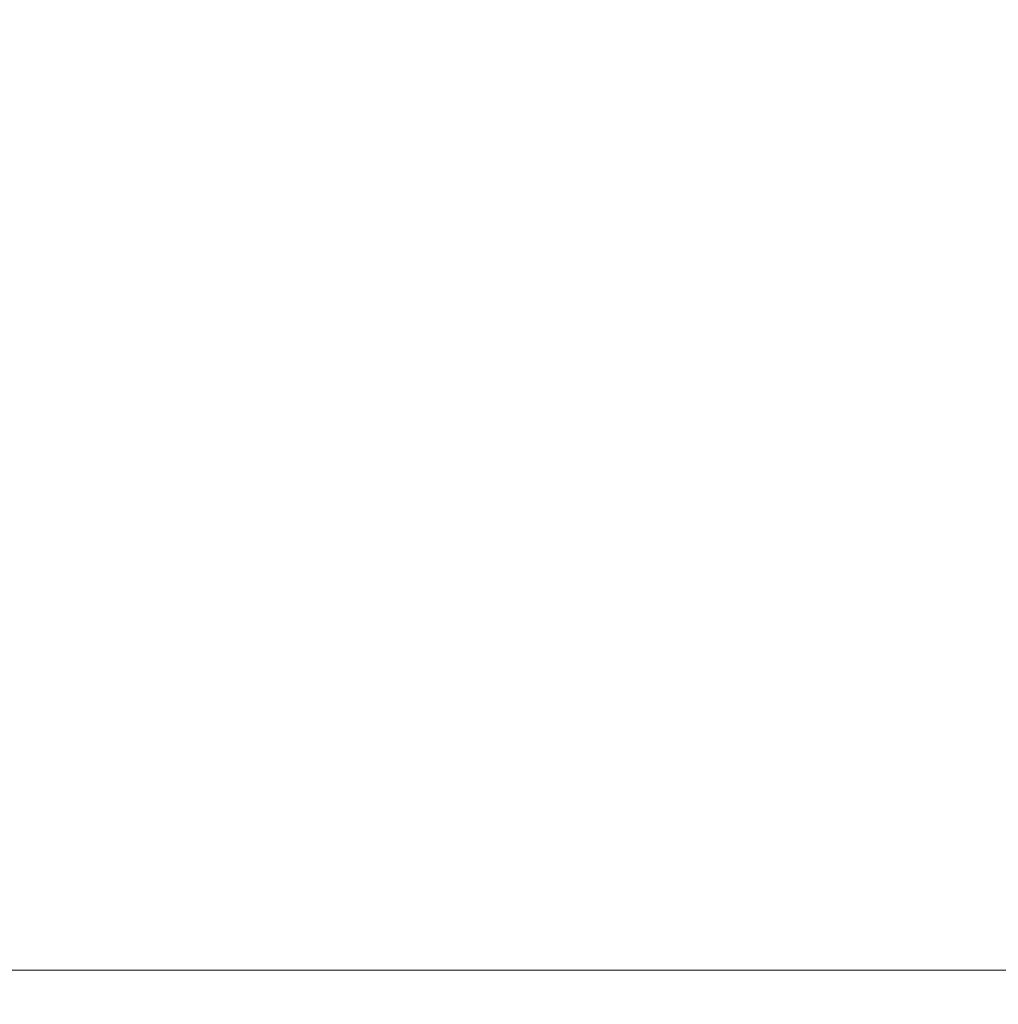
# Model space of a CAD drawing. Header units: millimetres. Extents: x -1000 to -340, y -753 to -30.
# Tile 41 of 76: x -389.9946 to -389.972, y -642.8353 to -642.8126. Entities that reach past the tile are written whole.
import ezdxf

# ---------------------------------------------------------------- set-up
doc = ezdxf.new("R2010")
doc.units = ezdxf.units.MM
doc.layers.add('Q-SPCQ', color=91, linetype='Continuous')

# ---------------------------------------------------------------- blocks, each defined once
blk = doc.blocks.new('FamilyGeomCombination_267890-View 1')
at = {"layer": 'Q-SPCQ', "lineweight": 9}
mesh = blk.add_polyface(dxfattribs=at)
corners = [(-1000.000008, -642.834527, 1216.813227), (-339.999995, -642.834527, 1216.813227), (-339.999995, -29.83453, 1216.813227), (-1000.000008, -29.83453, 1216.813227)]
mesh.append_faces([[corners[k] for k in face] for face in [(0, 1, 2, 3)]])
mesh = blk.add_polyface(dxfattribs=at)
corners = [(-339.999995, -642.834527, -624.186755), (-1000.000008, -642.834527, -624.186755), (-1000.000008, -29.83453, -624.186755), (-339.999995, -29.83453, -624.186755)]
mesh.append_faces([[corners[k] for k in face] for face in [(0, 1, 2, 3)]])
mesh = blk.add_polyface(dxfattribs=at)
corners = [(-339.999995, -642.834527, 1216.813227), (-1000.000008, -642.834527, 1216.813227), (-1000.000008, -642.834527, -624.186755), (-339.999995, -642.834527, -624.186755), (-909.999978, -642.834527, 1141.813227), (-389.999996, -642.834527, 1141.813227), (-389.999996, -642.834527, -524.186754), (-909.999978, -642.834527, -524.186754)]
mesh.append_faces([[corners[k] for k in face] for face in [(0, 5, 6, 3), (3, 6, 7, 2)]], dxfattribs={"vtx0": -1, "vtx2": -1})
mesh.append_faces([[corners[k] for k in face] for face in [(4, 5, 0, 1), (7, 4, 1, 2)]], dxfattribs={"vtx1": -1, "vtx3": -1})
blk = doc.blocks.new('FamilyGeomCombination_267891-View 1')
at = {"layer": 'Q-SPCQ', "lineweight": 9}
mesh = blk.add_polyface(dxfattribs=at)
corners = [(-339.999995, -642.834527, 1216.813227), (-339.999995, -642.834527, -624.186755), (-1000.000008, -642.834527, -624.186755), (-1000.000008, -642.834527, 1216.813227), (-389.999996, -642.834527, 1141.813227), (-909.999978, -642.834527, 1141.813227), (-909.999978, -642.834527, -524.186754), (-389.999996, -642.834527, -524.186754)]
mesh.append_faces([[corners[k] for k in face] for face in [(3, 5, 6, 2), (5, 3, 0, 4)]], dxfattribs={"vtx0": -1, "vtx2": -1})
mesh.append_faces([[corners[k] for k in face] for face in [(1, 2, 6, 7), (7, 4, 0, 1)]], dxfattribs={"vtx1": -1, "vtx3": -1})
mesh = blk.add_polyface(dxfattribs=at)
corners = [(-1000.000008, -692.834527, 1216.813227), (-339.999995, -692.834527, 1216.813227), (-339.999995, -642.834527, 1216.813227), (-1000.000008, -642.834527, 1216.813227)]
mesh.append_faces([[corners[k] for k in face] for face in [(0, 1, 2, 3)]])
mesh = blk.add_polyface(dxfattribs=at)
corners = [(-339.999995, -692.834527, -624.186755), (-1000.000008, -692.834527, -624.186755), (-1000.000008, -642.834527, -624.186755), (-339.999995, -642.834527, -624.186755)]
mesh.append_faces([[corners[k] for k in face] for face in [(0, 1, 2, 3)]])

msp = doc.modelspace()

# ---------------------------------------------------------------- block references
at = {"layer": 'Q-SPCQ', "lineweight": 9}
for name in ['FamilyGeomCombination_267890-View 1', 'FamilyGeomCombination_267891-View 1']:
    msp.add_blockref(name, (0, 0), dxfattribs=at)

# ---------------------------------------------------------------- meshes
mesh = msp.add_polyface(dxfattribs=at)
corners = [(-339.999995, -592.834526, -624.186755), (-389.999996, -592.834526, -624.186755), (-389.999996, -642.834527, -624.186755), (-339.999995, -642.834527, -624.186755)]
mesh.append_faces([[corners[k] for k in face] for face in [(3, 0, 1, 2)]])
mesh = msp.add_polyface(dxfattribs=at)
corners = [(-339.999995, -592.834526, -654.186741), (-339.999995, -642.834527, -654.186741), (-389.999996, -642.834527, -654.186741), (-389.999996, -592.834526, -654.186741)]
mesh.append_faces([[corners[k] for k in face] for face in [(2, 3, 0, 1)]])
mesh = msp.add_polyface(dxfattribs=at)
corners = [(-339.999995, -642.834527, -624.186755), (-389.999996, -642.834527, -624.186755), (-389.999996, -642.834527, -654.186741), (-339.999995, -642.834527, -654.186741)]
mesh.append_faces([[corners[k] for k in face] for face in [(0, 1, 2, 3)]])

doc.saveas('drawing.dxf')
